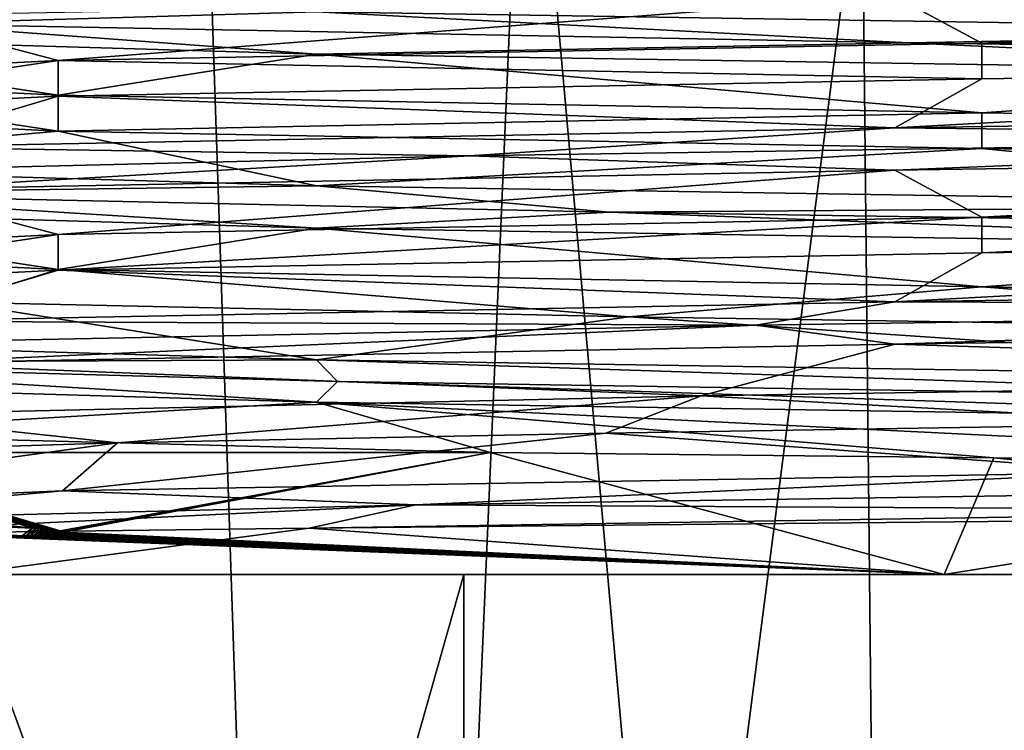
# Model space of a CAD drawing. Header units: millimetres. Extents: x -128 to 128, y 0 to 228.
# Tile 5 of 233: x -108.8 to -103.15, y 25.61 to 29.69. Entities that reach past the tile are written whole.
import ezdxf

# ---------------------------------------------------------------- set-up
doc = ezdxf.new("R2010")
doc.units = ezdxf.units.MM
doc.header["$LTSCALE"] = 65.185185
for name, color, linetype in [('2508', 7, 'CONTINUOUS'), ('2511', 7, 'CONTINUOUS'), ('2512', 7, 'CONTINUOUS'), ('2514', 7, 'CONTINUOUS'), ('2518', 7, 'CONTINUOUS'), ('2519', 7, 'CONTINUOUS'), ('2520', 7, 'CONTINUOUS'), ('2521', 7, 'CONTINUOUS'), ('2522', 7, 'CONTINUOUS'), ('2523', 7, 'CONTINUOUS'), ('2524', 7, 'CONTINUOUS'), ('2525', 7, 'CONTINUOUS'), ('2530', 7, 'CONTINUOUS'), ('2544', 7, 'CONTINUOUS'), ('2545', 7, 'CONTINUOUS'), ('2549', 7, 'CONTINUOUS')]:
    doc.layers.add(name, color=color, linetype=linetype)

msp = doc.modelspace()

# ---------------------------------------------------------------- linework, layer by layer
at = {"layer": '2508', "linetype": 'CONTINUOUS'}
for points in [[(-106.9451, 7.5, -13.1824), (-113.1824, 7.5, -6.9451), (-108.7579, 61.5, -12.0544), (-106.9451, 7.5, -13.1824)], [(-108.7579, 61.5, -12.0544), (-113.1824, 7.5, -6.9451), (-112.0544, 61.5, -8.7579), (-108.7579, 61.5, -12.0544)], [(-111.9536, 61.5, 8.895), (-111.2297, 7.5, 9.793), (-108.5501, 61.5, 12.2027), (-111.9536, 61.5, 8.895)], [(-111.2297, 7.5, 9.793), (-103.7239, 7.5, 14.4272), (-108.5501, 61.5, 12.2027), (-111.2297, 7.5, 9.793)], [(-104.6044, 61.5, -14.1707), (-106.9451, 7.5, -13.1824), (-108.7579, 61.5, -12.0544), (-104.6044, 61.5, -14.1707)], [(-108.5501, 61.5, 12.2027), (-103.7239, 7.5, 14.4272), (-104.2792, 61.5, 14.2723), (-108.5501, 61.5, 12.2027)], [(-98.2735, 7.5, -14.7996), (-106.9451, 7.5, -13.1824), (-100, 61.5, -14.9), (-98.2735, 7.5, -14.7996)], [(-100, 61.5, -14.9), (-106.9451, 7.5, -13.1824), (-104.6044, 61.5, -14.1707), (-100, 61.5, -14.9)], [(-104.2792, 61.5, 14.2723), (-103.7239, 7.5, 14.4272), (-99.5744, 61.5, 14.8939), (-104.2792, 61.5, 14.2723)], [(-103.7239, 7.5, 14.4272), (-94.9128, 7.5, 14.0046), (-99.5744, 61.5, 14.8939), (-103.7239, 7.5, 14.4272)]]:
    msp.add_3dface(points, dxfattribs=at)
at = {"layer": '2511', "linetype": 'CONTINUOUS'}
for points in [[(-104.8853, 27.5262, 9.4071), (-97.8497, 27.635, 10.3796), (-101.9673, 27.3678, 10.4158), (-104.8853, 27.5262, 9.4071)], [(-109.7275, 27.4175, 4.2113), (-104.8853, 27.5262, 9.4071), (-108.2347, 27.2559, 6.6745), (-109.7275, 27.4175, 4.2113)], [(-108.2347, 27.2559, 6.6745), (-104.8853, 27.5262, 9.4071), (-105.4333, 27.3119, 9.1016), (-108.2347, 27.2559, 6.6745)], [(-105.4333, 27.3119, 9.1016), (-104.8853, 27.5262, 9.4071), (-101.9673, 27.3678, 10.4158), (-105.4333, 27.3119, 9.1016)], [(-110.0293, 27.2, 3.4312), (-109.7275, 27.4175, 4.2113), (-108.2347, 27.2559, 6.6745), (-110.0293, 27.2, 3.4312)], [(-106.097, 27.2, -8.671), (-110.2026, 27.3087, -2.8754), (-110.0812, 27.2, -3.2756), (-106.097, 27.2, -8.671)]]:
    msp.add_3dface(points, dxfattribs=at)
at = {"layer": '2512', "linetype": 'CONTINUOUS'}
for points in [[(-110.6, 28.3525), (-109.1799, 28.0642, -5.3), (-108.5755, 28.2525, -6.2307), (-110.6, 28.3525)], [(-109.1799, 28.0642, -5.3), (-105.2999, 27.9809, -9.1799), (-108.5755, 28.2525, -6.2307), (-109.1799, 28.0642, -5.3)], [(-108.5755, 28.2525, -6.2307), (-105.2999, 27.9809, -9.1799), (-103.2754, 28.1525, -10.0813), (-108.5755, 28.2525, -6.2307)], [(-105.2999, 27.9809, -9.1799), (-100, 27.8975, -10.6), (-103.2754, 28.1525, -10.0813), (-105.2999, 27.9809, -9.1799)], [(-103.2754, 28.1525, -10.0813), (-100, 27.8975, -10.6), (-96.7244, 28.0525, -10.0812), (-103.2754, 28.1525, -10.0813)]]:
    msp.add_3dface(points, dxfattribs=at)
at = {"layer": '2514', "linetype": 'CONTINUOUS'}
for points in [[(-106.248, 26.5, 11.2859), (-111.6251, 26.5, 5.5917), (-103.4918, 26.5, 10.747), (-106.248, 26.5, 11.2859)], [(-103.4918, 26.5, 10.747), (-111.6251, 26.5, 5.5917), (-109.1418, 26.5, 6.6421), (-103.4918, 26.5, 10.747)], [(-109.1418, 26.5, -6.6421), (-109.1217, 26.5, -9.1217), (-103.4918, 26.5, -10.747), (-109.1418, 26.5, -6.6421)], [(-109.1217, 26.5, -9.1217), (-102.1636, 26.5, -12.7173), (-103.4918, 26.5, -10.747), (-109.1217, 26.5, -9.1217)], [(-106.248, 26.5, 11.2859), (-94.6932, 26.5, 10.9566), (-96.4718, 26.5, 12.218), (-106.248, 26.5, 11.2859)], [(-94.6932, 26.5, 10.9566), (-106.248, 26.5, 11.2859), (-103.4918, 26.5, 10.747), (-94.6932, 26.5, 10.9566)], [(-98.5676, 26.5, 12.8202), (-106.248, 26.5, 11.2859), (-96.4718, 26.5, 12.218), (-98.5676, 26.5, 12.8202)], [(-96.5082, 26.5, 10.747), (-94.6932, 26.5, 10.9566), (-103.4918, 26.5, 10.747), (-96.5082, 26.5, 10.747)], [(-103.4918, 26.5, -10.747), (-102.1636, 26.5, -12.7173), (-96.5082, 26.5, -10.747), (-103.4918, 26.5, -10.747)]]:
    msp.add_3dface(points, dxfattribs=at)
at = {"layer": '2518', "linetype": 'CONTINUOUS'}
for points in [[(-108.7257, 26.7666, -6.7525), (-110.0812, 27.2, -3.2756), (-110.669, 26.9828, -1.7843), (-108.7257, 26.7666, -6.7525)], [(-106.097, 27.2, -8.671), (-110.0812, 27.2, -3.2756), (-108.5649, 26.7509, -6.9803), (-106.097, 27.2, -8.671)], [(-110.0812, 27.2, -3.2756), (-108.7257, 26.7666, -6.7525), (-108.704, 26.7651, -6.783), (-110.0812, 27.2, -3.2756)], [(-108.5649, 26.7509, -6.9803), (-110.0812, 27.2, -3.2756), (-108.5696, 26.7518, -6.9732), (-108.5649, 26.7509, -6.9803)], [(-108.5696, 26.7518, -6.9732), (-110.0812, 27.2, -3.2756), (-108.575, 26.7526, -6.9652), (-108.5696, 26.7518, -6.9732)], [(-108.575, 26.7526, -6.9652), (-110.0812, 27.2, -3.2756), (-108.5811, 26.7535, -6.9562), (-108.575, 26.7526, -6.9652)], [(-108.5811, 26.7535, -6.9562), (-110.0812, 27.2, -3.2756), (-108.588, 26.7545, -6.9463), (-108.5811, 26.7535, -6.9562)], [(-108.588, 26.7545, -6.9463), (-110.0812, 27.2, -3.2756), (-108.5957, 26.7554, -6.9351), (-108.588, 26.7545, -6.9463)], [(-108.5957, 26.7554, -6.9351), (-110.0812, 27.2, -3.2756), (-108.6045, 26.7564, -6.9227), (-108.5957, 26.7554, -6.9351)], [(-108.6045, 26.7564, -6.9227), (-110.0812, 27.2, -3.2756), (-108.6143, 26.7575, -6.9087), (-108.6045, 26.7564, -6.9227)], [(-108.6143, 26.7575, -6.9087), (-110.0812, 27.2, -3.2756), (-108.6253, 26.7586, -6.8932), (-108.6143, 26.7575, -6.9087)], [(-108.6253, 26.7586, -6.8932), (-110.0812, 27.2, -3.2756), (-108.6377, 26.7598, -6.8758), (-108.6253, 26.7586, -6.8932)], [(-108.6377, 26.7598, -6.8758), (-110.0812, 27.2, -3.2756), (-108.6516, 26.761, -6.8563), (-108.6377, 26.7598, -6.8758)], [(-108.6516, 26.761, -6.8563), (-110.0812, 27.2, -3.2756), (-108.6671, 26.7623, -6.8346), (-108.6516, 26.761, -6.8563)], [(-108.6671, 26.7623, -6.8346), (-110.0812, 27.2, -3.2756), (-108.6845, 26.7637, -6.8102), (-108.6671, 26.7623, -6.8346)], [(-108.6845, 26.7637, -6.8102), (-110.0812, 27.2, -3.2756), (-108.704, 26.7651, -6.783), (-108.6845, 26.7637, -6.8102)], [(-108.5608, 26.7501, -6.9867), (-106.097, 27.2, -8.671), (-108.5649, 26.7509, -6.9803), (-108.5608, 26.7501, -6.9867)], [(-108.5571, 26.7492, -6.9925), (-106.097, 27.2, -8.671), (-108.5608, 26.7501, -6.9867), (-108.5571, 26.7492, -6.9925)], [(-108.554, 26.7484, -6.9976), (-106.097, 27.2, -8.671), (-108.5571, 26.7492, -6.9925), (-108.554, 26.7484, -6.9976)], [(-108.5514, 26.7476, -7.0021), (-106.097, 27.2, -8.671), (-108.554, 26.7484, -6.9976), (-108.5514, 26.7476, -7.0021)], [(-108.5492, 26.7466, -7.0063), (-106.097, 27.2, -8.671), (-108.5514, 26.7476, -7.0021), (-108.5492, 26.7466, -7.0063)], [(-108.5468, 26.7439, -7.0135), (-106.097, 27.2, -8.671), (-108.5492, 26.7466, -7.0063), (-108.5468, 26.7439, -7.0135)], [(-103.4918, 26.5, -10.747), (-106.097, 27.2, -8.671), (-108.5468, 26.7439, -7.0135), (-103.4918, 26.5, -10.747)], [(-106.097, 27.2, -8.671), (-103.4918, 26.5, -10.747), (-103.2053, 27.1702, -10.135), (-106.097, 27.2, -8.671)], [(-103.4918, 26.5, -10.747), (-96.5082, 26.5, -10.747), (-103.2053, 27.1702, -10.135), (-103.4918, 26.5, -10.747)], [(-103.2053, 27.1702, -10.135), (-96.5082, 26.5, -10.747), (-100, 27.1404, -10.6596), (-103.2053, 27.1702, -10.135)], [(-108.7102, 26.7262, -6.8382), (-103.4918, 26.5, -10.747), (-108.6911, 26.7272, -6.8609), (-108.7102, 26.7262, -6.8382)], [(-108.6911, 26.7272, -6.8609), (-103.4918, 26.5, -10.747), (-108.6739, 26.7282, -6.881), (-108.6911, 26.7272, -6.8609)], [(-108.6739, 26.7282, -6.881), (-103.4918, 26.5, -10.747), (-108.6585, 26.7291, -6.8989), (-108.6739, 26.7282, -6.881)], [(-108.6585, 26.7291, -6.8989), (-103.4918, 26.5, -10.747), (-108.6447, 26.73, -6.9148), (-108.6585, 26.7291, -6.8989)], [(-108.6447, 26.73, -6.9148), (-103.4918, 26.5, -10.747), (-108.6322, 26.7309, -6.929), (-108.6447, 26.73, -6.9148)], [(-108.6322, 26.7309, -6.929), (-103.4918, 26.5, -10.747), (-108.6211, 26.7317, -6.9415), (-108.6322, 26.7309, -6.929)], [(-108.6211, 26.7317, -6.9415), (-103.4918, 26.5, -10.747), (-108.611, 26.7325, -6.9526), (-108.6211, 26.7317, -6.9415)], [(-108.611, 26.7325, -6.9526), (-103.4918, 26.5, -10.747), (-108.602, 26.7333, -6.9625), (-108.611, 26.7325, -6.9526)], [(-108.602, 26.7333, -6.9625), (-103.4918, 26.5, -10.747), (-108.594, 26.7341, -6.9712), (-108.602, 26.7333, -6.9625)], [(-108.594, 26.7341, -6.9712), (-103.4918, 26.5, -10.747), (-108.5867, 26.7349, -6.9789), (-108.594, 26.7341, -6.9712)], [(-108.5867, 26.7349, -6.9789), (-103.4918, 26.5, -10.747), (-108.5802, 26.7356, -6.9858), (-108.5867, 26.7349, -6.9789)], [(-108.5802, 26.7356, -6.9858), (-103.4918, 26.5, -10.747), (-108.5743, 26.7364, -6.9918), (-108.5802, 26.7356, -6.9858)], [(-108.5743, 26.7364, -6.9918), (-103.4918, 26.5, -10.747), (-108.569, 26.7371, -6.9971), (-108.5743, 26.7364, -6.9918)], [(-108.569, 26.7371, -6.9971), (-103.4918, 26.5, -10.747), (-108.5642, 26.7379, -7.0017), (-108.569, 26.7371, -6.9971)], [(-108.5642, 26.7379, -7.0017), (-103.4918, 26.5, -10.747), (-108.5599, 26.7387, -7.0057), (-108.5642, 26.7379, -7.0017)], [(-108.5599, 26.7387, -7.0057), (-103.4918, 26.5, -10.747), (-108.556, 26.7396, -7.0091), (-108.5599, 26.7387, -7.0057)], [(-108.556, 26.7396, -7.0091), (-103.4918, 26.5, -10.747), (-108.5525, 26.7405, -7.0119), (-108.556, 26.7396, -7.0091)], [(-108.5525, 26.7405, -7.0119), (-103.4918, 26.5, -10.747), (-108.5468, 26.7439, -7.0135), (-108.5525, 26.7405, -7.0119)], [(-109.1418, 26.5, -6.6421), (-103.4918, 26.5, -10.747), (-108.9658, 26.7171, -6.515), (-109.1418, 26.5, -6.6421)], [(-108.9658, 26.7171, -6.515), (-103.4918, 26.5, -10.747), (-108.9207, 26.7184, -6.5745), (-108.9658, 26.7171, -6.515)], [(-108.9207, 26.7184, -6.5745), (-103.4918, 26.5, -10.747), (-108.8802, 26.7196, -6.6271), (-108.9207, 26.7184, -6.5745)], [(-108.8802, 26.7196, -6.6271), (-103.4918, 26.5, -10.747), (-108.8438, 26.7208, -6.6736), (-108.8802, 26.7196, -6.6271)], [(-108.8438, 26.7208, -6.6736), (-103.4918, 26.5, -10.747), (-108.811, 26.7219, -6.7149), (-108.8438, 26.7208, -6.6736)], [(-108.811, 26.7219, -6.7149), (-103.4918, 26.5, -10.747), (-108.7816, 26.7231, -6.7514), (-108.811, 26.7219, -6.7149)], [(-108.7816, 26.7231, -6.7514), (-103.4918, 26.5, -10.747), (-108.7552, 26.7241, -6.7838), (-108.7816, 26.7231, -6.7514)], [(-108.7552, 26.7241, -6.7838), (-103.4918, 26.5, -10.747), (-108.7315, 26.7252, -6.8126), (-108.7552, 26.7241, -6.7838)], [(-108.7315, 26.7252, -6.8126), (-103.4918, 26.5, -10.747), (-108.7102, 26.7262, -6.8382), (-108.7315, 26.7252, -6.8126)]]:
    msp.add_3dface(points, dxfattribs=at)
at = {"layer": '2519', "linetype": 'CONTINUOUS'}
for points in [[(-101.4863, 26.8218, 10.8771), (-103.4918, 26.5, 10.747), (-107.1351, 26.7666, 8.4158), (-101.4863, 26.8218, 10.8771)], [(-96.5082, 26.5, 10.747), (-103.4918, 26.5, 10.747), (-101.4863, 26.8218, 10.8771), (-96.5082, 26.5, 10.747)], [(-107.1351, 26.7666, 8.4158), (-109.1418, 26.5, 6.6421), (-110.045, 26.7307, 4.6506), (-107.1351, 26.7666, 8.4158)], [(-103.4918, 26.5, 10.747), (-109.1418, 26.5, 6.6421), (-107.1351, 26.7666, 8.4158), (-103.4918, 26.5, 10.747)]]:
    msp.add_3dface(points, dxfattribs=at)
at = {"layer": '2520', "linetype": 'CONTINUOUS'}
for points in [[(-102.3569, 27.0872, 10.7787), (-106.5228, 26.9, 8.9813), (-108.5504, 26.9803, 6.9732), (-102.3569, 27.0872, 10.7787)], [(-99.9983, 27, 11.1), (-106.5228, 26.9, 8.9813), (-102.3569, 27.0872, 10.7787), (-99.9983, 27, 11.1)], [(-108.5504, 26.9803, 6.9732), (-110.556, 26.8, 3.4323), (-111.0325, 26.8735, 0.1409), (-108.5504, 26.9803, 6.9732)], [(-106.5228, 26.9, 8.9813), (-110.556, 26.8, 3.4323), (-108.5504, 26.9803, 6.9732), (-106.5228, 26.9, 8.9813)], [(-106.5228, 26.9, 8.9813), (-99.9983, 27, 11.1), (-100.6883, 26.8686, 11.0119), (-106.5228, 26.9, 8.9813)], [(-110.045, 26.7307, 4.6506), (-110.556, 26.8, 3.4323), (-106.5228, 26.9, 8.9813), (-110.045, 26.7307, 4.6506)], [(-107.1351, 26.7666, 8.4158), (-110.045, 26.7307, 4.6506), (-106.5228, 26.9, 8.9813), (-107.1351, 26.7666, 8.4158)], [(-107.1351, 26.7666, 8.4158), (-106.5228, 26.9, 8.9813), (-100.6883, 26.8686, 11.0119), (-107.1351, 26.7666, 8.4158)], [(-108.7816, 26.7231, -6.7514), (-108.7257, 26.7666, -6.7525), (-111.0325, 26.8735, 0.1409), (-108.7816, 26.7231, -6.7514)], [(-108.811, 26.7219, -6.7149), (-108.7816, 26.7231, -6.7514), (-111.0325, 26.8735, 0.1409), (-108.811, 26.7219, -6.7149)], [(-108.7257, 26.7666, -6.7525), (-108.7816, 26.7231, -6.7514), (-108.7552, 26.7241, -6.7838), (-108.7257, 26.7666, -6.7525)], [(-108.7257, 26.7666, -6.7525), (-108.7552, 26.7241, -6.7838), (-108.704, 26.7651, -6.783), (-108.7257, 26.7666, -6.7525)], [(-108.7552, 26.7241, -6.7838), (-108.7315, 26.7252, -6.8126), (-108.704, 26.7651, -6.783), (-108.7552, 26.7241, -6.7838)], [(-108.7315, 26.7252, -6.8126), (-108.6845, 26.7637, -6.8102), (-108.704, 26.7651, -6.783), (-108.7315, 26.7252, -6.8126)], [(-108.7315, 26.7252, -6.8126), (-108.7102, 26.7262, -6.8382), (-108.6845, 26.7637, -6.8102), (-108.7315, 26.7252, -6.8126)], [(-108.7102, 26.7262, -6.8382), (-108.6671, 26.7623, -6.8346), (-108.6845, 26.7637, -6.8102), (-108.7102, 26.7262, -6.8382)], [(-108.7102, 26.7262, -6.8382), (-108.6911, 26.7272, -6.8609), (-108.6671, 26.7623, -6.8346), (-108.7102, 26.7262, -6.8382)], [(-108.6911, 26.7272, -6.8609), (-108.6516, 26.761, -6.8563), (-108.6671, 26.7623, -6.8346), (-108.6911, 26.7272, -6.8609)], [(-108.6911, 26.7272, -6.8609), (-108.6739, 26.7282, -6.881), (-108.6516, 26.761, -6.8563), (-108.6911, 26.7272, -6.8609)], [(-108.6739, 26.7282, -6.881), (-108.6377, 26.7598, -6.8758), (-108.6516, 26.761, -6.8563), (-108.6739, 26.7282, -6.881)], [(-108.6739, 26.7282, -6.881), (-108.6585, 26.7291, -6.8989), (-108.6377, 26.7598, -6.8758), (-108.6739, 26.7282, -6.881)], [(-108.6585, 26.7291, -6.8989), (-108.6253, 26.7586, -6.8932), (-108.6377, 26.7598, -6.8758), (-108.6585, 26.7291, -6.8989)], [(-108.6585, 26.7291, -6.8989), (-108.6447, 26.73, -6.9148), (-108.6253, 26.7586, -6.8932), (-108.6585, 26.7291, -6.8989)], [(-108.6447, 26.73, -6.9148), (-108.6143, 26.7575, -6.9087), (-108.6253, 26.7586, -6.8932), (-108.6447, 26.73, -6.9148)], [(-108.6447, 26.73, -6.9148), (-108.6322, 26.7309, -6.929), (-108.6143, 26.7575, -6.9087), (-108.6447, 26.73, -6.9148)], [(-108.6322, 26.7309, -6.929), (-108.6045, 26.7564, -6.9227), (-108.6143, 26.7575, -6.9087), (-108.6322, 26.7309, -6.929)], [(-108.6322, 26.7309, -6.929), (-108.6211, 26.7317, -6.9415), (-108.6045, 26.7564, -6.9227), (-108.6322, 26.7309, -6.929)], [(-108.6211, 26.7317, -6.9415), (-108.5957, 26.7554, -6.9351), (-108.6045, 26.7564, -6.9227), (-108.6211, 26.7317, -6.9415)], [(-108.6211, 26.7317, -6.9415), (-108.611, 26.7325, -6.9526), (-108.5957, 26.7554, -6.9351), (-108.6211, 26.7317, -6.9415)], [(-108.611, 26.7325, -6.9526), (-108.588, 26.7545, -6.9463), (-108.5957, 26.7554, -6.9351), (-108.611, 26.7325, -6.9526)], [(-108.611, 26.7325, -6.9526), (-108.602, 26.7333, -6.9625), (-108.588, 26.7545, -6.9463), (-108.611, 26.7325, -6.9526)], [(-108.602, 26.7333, -6.9625), (-108.5811, 26.7535, -6.9562), (-108.588, 26.7545, -6.9463), (-108.602, 26.7333, -6.9625)], [(-108.602, 26.7333, -6.9625), (-108.594, 26.7341, -6.9712), (-108.5811, 26.7535, -6.9562), (-108.602, 26.7333, -6.9625)], [(-108.594, 26.7341, -6.9712), (-108.575, 26.7526, -6.9652), (-108.5811, 26.7535, -6.9562), (-108.594, 26.7341, -6.9712)], [(-108.594, 26.7341, -6.9712), (-108.5867, 26.7349, -6.9789), (-108.575, 26.7526, -6.9652), (-108.594, 26.7341, -6.9712)], [(-108.5867, 26.7349, -6.9789), (-108.5696, 26.7518, -6.9732), (-108.575, 26.7526, -6.9652), (-108.5867, 26.7349, -6.9789)], [(-108.5867, 26.7349, -6.9789), (-108.5802, 26.7356, -6.9858), (-108.5696, 26.7518, -6.9732), (-108.5867, 26.7349, -6.9789)], [(-108.5802, 26.7356, -6.9858), (-108.5649, 26.7509, -6.9803), (-108.5696, 26.7518, -6.9732), (-108.5802, 26.7356, -6.9858)], [(-108.5802, 26.7356, -6.9858), (-108.5743, 26.7364, -6.9918), (-108.5649, 26.7509, -6.9803), (-108.5802, 26.7356, -6.9858)], [(-108.5743, 26.7364, -6.9918), (-108.5608, 26.7501, -6.9867), (-108.5649, 26.7509, -6.9803), (-108.5743, 26.7364, -6.9918)], [(-108.5743, 26.7364, -6.9918), (-108.569, 26.7371, -6.9971), (-108.5608, 26.7501, -6.9867), (-108.5743, 26.7364, -6.9918)], [(-108.569, 26.7371, -6.9971), (-108.5571, 26.7492, -6.9925), (-108.5608, 26.7501, -6.9867), (-108.569, 26.7371, -6.9971)], [(-108.569, 26.7371, -6.9971), (-108.5642, 26.7379, -7.0017), (-108.5571, 26.7492, -6.9925), (-108.569, 26.7371, -6.9971)], [(-108.5642, 26.7379, -7.0017), (-108.554, 26.7484, -6.9976), (-108.5571, 26.7492, -6.9925), (-108.5642, 26.7379, -7.0017)], [(-108.5642, 26.7379, -7.0017), (-108.5599, 26.7387, -7.0057), (-108.554, 26.7484, -6.9976), (-108.5642, 26.7379, -7.0017)], [(-108.5599, 26.7387, -7.0057), (-108.5514, 26.7476, -7.0021), (-108.554, 26.7484, -6.9976), (-108.5599, 26.7387, -7.0057)], [(-108.5599, 26.7387, -7.0057), (-108.556, 26.7396, -7.0091), (-108.5514, 26.7476, -7.0021), (-108.5599, 26.7387, -7.0057)], [(-108.556, 26.7396, -7.0091), (-108.5492, 26.7466, -7.0063), (-108.5514, 26.7476, -7.0021), (-108.556, 26.7396, -7.0091)], [(-108.556, 26.7396, -7.0091), (-108.5525, 26.7405, -7.0119), (-108.5492, 26.7466, -7.0063), (-108.556, 26.7396, -7.0091)], [(-108.5525, 26.7405, -7.0119), (-108.5468, 26.7439, -7.0135), (-108.5492, 26.7466, -7.0063), (-108.5525, 26.7405, -7.0119)]]:
    msp.add_3dface(points, dxfattribs=at)
at = {"layer": '2521', "linetype": 'CONTINUOUS'}
msp.add_3dface([(-101.4863, 26.8218, 10.8771), (-107.1351, 26.7666, 8.4158), (-100.6883, 26.8686, 11.0119), (-101.4863, 26.8218, 10.8771)], dxfattribs=at)
at = {"layer": '2522', "linetype": 'CONTINUOUS'}
for points in [[(-105.4333, 27.3119, 9.1016), (-101.9673, 27.3678, 10.4158), (-102.3569, 27.0872, 10.7787), (-105.4333, 27.3119, 9.1016)], [(-108.2347, 27.2559, 6.6745), (-105.4333, 27.3119, 9.1016), (-108.5504, 26.9803, 6.9732), (-108.2347, 27.2559, 6.6745)], [(-105.4333, 27.3119, 9.1016), (-102.3569, 27.0872, 10.7787), (-108.5504, 26.9803, 6.9732), (-105.4333, 27.3119, 9.1016)], [(-110.0293, 27.2, 3.4312), (-108.2347, 27.2559, 6.6745), (-111.0325, 26.8735, 0.1409), (-110.0293, 27.2, 3.4312)], [(-108.2347, 27.2559, 6.6745), (-108.5504, 26.9803, 6.9732), (-111.0325, 26.8735, 0.1409), (-108.2347, 27.2559, 6.6745)], [(-108.7257, 26.7666, -6.7525), (-110.669, 26.9828, -1.7843), (-111.0325, 26.8735, 0.1409), (-108.7257, 26.7666, -6.7525)]]:
    msp.add_3dface(points, dxfattribs=at)
at = {"layer": '2523', "linetype": 'CONTINUOUS'}
for points in [[(-110.8657, 29.8437, -1.9159), (-109.452, 29.6622, -5.8198), (-107.0921, 29.7326, -8.4521), (-110.8657, 29.8437, -1.9159)], [(-109.452, 29.6622, -5.8198), (-103.6979, 29.5541, -10.4659), (-107.0921, 29.7326, -8.4521), (-109.452, 29.6622, -5.8198)], [(-107.0921, 29.7326, -8.4521), (-103.6979, 29.5541, -10.4659), (-100, 29.6214, -11.0334), (-107.0921, 29.7326, -8.4521)], [(-107.0921, 29.4897, -8.4521), (-109.452, 29.6622, -5.8198), (-110.8657, 29.6008, -1.9159), (-107.0921, 29.4897, -8.4521)], [(-103.6979, 29.5541, -10.4659), (-109.452, 29.6622, -5.8198), (-107.0921, 29.4897, -8.4521), (-103.6979, 29.5541, -10.4659)], [(-103.6979, 29.5541, -10.4659), (-96.3021, 29.4459, -10.4659), (-100, 29.6214, -11.0334), (-103.6979, 29.5541, -10.4659)], [(-100, 29.3786, -11.0334), (-103.6979, 29.5541, -10.4659), (-107.0921, 29.4897, -8.4521), (-100, 29.3786, -11.0334)], [(-96.3021, 29.4459, -10.4659), (-103.6979, 29.5541, -10.4659), (-100, 29.3786, -11.0334), (-96.3021, 29.4459, -10.4659)], [(-96.2264, 29.177, 10.368), (-99.0587, 29.0135, 11.06), (-103.7736, 29.0659, 10.368), (-96.2264, 29.177, 10.368)], [(-103.7736, 29.0659, 10.368), (-106.2157, 28.9054, 9.1965), (-109.5552, 28.9548, 5.5167), (-103.7736, 29.0659, 10.368)], [(-99.0587, 29.0135, 11.06), (-106.2157, 28.9054, 9.1965), (-103.7736, 29.0659, 10.368), (-99.0587, 29.0135, 11.06)], [(-106.2157, 28.9054, 9.1965), (-99.0587, 29.0135, 11.06), (-103.7736, 28.823, 10.368), (-106.2157, 28.9054, 9.1965)], [(-103.7736, 28.823, 10.368), (-99.0587, 29.0135, 11.06), (-96.2264, 28.9341, 10.368), (-103.7736, 28.823, 10.368)], [(-106.2157, 28.9054, 9.1965), (-110.6135, 28.7973, 3.2503), (-109.5552, 28.9548, 5.5167), (-106.2157, 28.9054, 9.1965)], [(-110.6135, 28.7973, 3.2503), (-106.2157, 28.9054, 9.1965), (-109.5552, 28.7119, 5.5167), (-110.6135, 28.7973, 3.2503)], [(-109.5552, 28.7119, 5.5167), (-106.2157, 28.9054, 9.1965), (-103.7736, 28.823, 10.368), (-109.5552, 28.7119, 5.5167)], [(-110.8657, 28.8437, -1.9159), (-110.2996, 28.6892, -4.1387), (-107.0921, 28.7326, -8.4521), (-110.8657, 28.8437, -1.9159)], [(-110.2996, 28.6892, -4.1387), (-105.4134, 28.5811, -9.6905), (-107.0921, 28.7326, -8.4521), (-110.2996, 28.6892, -4.1387)], [(-107.0921, 28.7326, -8.4521), (-105.4134, 28.5811, -9.6905), (-100, 28.6214, -11.0334), (-107.0921, 28.7326, -8.4521)], [(-107.0921, 28.4897, -8.4521), (-110.2996, 28.6892, -4.1387), (-110.8657, 28.6008, -1.9159), (-107.0921, 28.4897, -8.4521)], [(-105.4134, 28.5811, -9.6905), (-110.2996, 28.6892, -4.1387), (-107.0921, 28.4897, -8.4521), (-105.4134, 28.5811, -9.6905)], [(-105.4134, 28.5811, -9.6905), (-98.1241, 28.473, -10.9403), (-100, 28.6214, -11.0334), (-105.4134, 28.5811, -9.6905)], [(-100, 28.3786, -11.0334), (-105.4134, 28.5811, -9.6905), (-107.0921, 28.4897, -8.4521), (-100, 28.3786, -11.0334)], [(-98.1241, 28.473, -10.9403), (-105.4134, 28.5811, -9.6905), (-100, 28.3786, -11.0334), (-98.1241, 28.473, -10.9403)], [(-96.2264, 28.177, 10.368), (-97.203, 28.0405, 10.7418), (-103.7736, 28.0659, 10.368), (-96.2264, 28.177, 10.368)], [(-103.7736, 28.0659, 10.368), (-104.5721, 27.9324, 10.1146), (-109.5552, 27.9548, 5.5167), (-103.7736, 28.0659, 10.368)], [(-97.203, 28.0405, 10.7418), (-104.5721, 27.9324, 10.1146), (-103.7736, 28.0659, 10.368), (-97.203, 28.0405, 10.7418)], [(-104.5721, 27.9324, 10.1146), (-97.203, 28.0405, 10.7418), (-103.7736, 27.823, 10.368), (-104.5721, 27.9324, 10.1146)], [(-103.7736, 27.823, 10.368), (-97.203, 28.0405, 10.7418), (-96.2264, 27.9341, 10.368), (-103.7736, 27.823, 10.368)], [(-104.5721, 27.9324, 10.1146), (-109.9115, 27.8243, 4.9973), (-109.5552, 27.9548, 5.5167), (-104.5721, 27.9324, 10.1146)], [(-109.9115, 27.8243, 4.9973), (-104.5721, 27.9324, 10.1146), (-109.5552, 27.7119, 5.5167), (-109.9115, 27.8243, 4.9973)], [(-109.5552, 27.7119, 5.5167), (-104.5721, 27.9324, 10.1146), (-103.7736, 27.823, 10.368), (-109.5552, 27.7119, 5.5167)], [(-110.8657, 27.8437, -1.9159), (-110.8509, 27.7162, -2.3385), (-107.0921, 27.7326, -8.4521), (-110.8657, 27.8437, -1.9159)], [(-107.0921, 27.4897, -8.4521), (-110.8509, 27.7162, -2.3385), (-110.8657, 27.6008, -1.9159), (-107.0921, 27.4897, -8.4521)], [(-110.8509, 27.7162, -2.3385), (-106.9732, 27.6081, -8.6362), (-107.0921, 27.7326, -8.4521), (-110.8509, 27.7162, -2.3385)], [(-106.9732, 27.6081, -8.6362), (-110.8509, 27.7162, -2.3385), (-107.0921, 27.4897, -8.4521), (-106.9732, 27.6081, -8.6362)], [(-100, 27.5, -11.1), (-100, 27.6214, -11.0334), (-107.0921, 27.7326, -8.4521), (-100, 27.5, -11.1)], [(-106.9732, 27.6081, -8.6362), (-100, 27.5, -11.1), (-107.0921, 27.7326, -8.4521), (-106.9732, 27.6081, -8.6362)], [(-100, 27.3786, -11.0334), (-106.9732, 27.6081, -8.6362), (-107.0921, 27.4897, -8.4521), (-100, 27.3786, -11.0334)], [(-100, 27.3786, -11.0334), (-100, 27.5, -11.1), (-106.9732, 27.6081, -8.6362), (-100, 27.3786, -11.0334)]]:
    msp.add_3dface(points, dxfattribs=at)
at = {"layer": '2524', "linetype": 'CONTINUOUS'}
for points in [[(-103.7736, 29.823, 10.368), (-96.2264, 29.9341, 10.368), (-103.2754, 29.5525, 10.0812), (-103.7736, 29.823, 10.368)], [(-103.2754, 29.5525, 10.0812), (-96.2264, 29.9341, 10.368), (-96.7244, 29.6525, 10.0812), (-103.2754, 29.5525, 10.0812)], [(-109.5552, 29.7119, 5.5167), (-103.7736, 29.823, 10.368), (-108.5755, 29.4525, 6.2306), (-109.5552, 29.7119, 5.5167)], [(-108.5755, 29.4525, 6.2306), (-103.7736, 29.823, 10.368), (-103.2754, 29.5525, 10.0812), (-108.5755, 29.4525, 6.2306)], [(-110.6, 29.3525), (-109.5552, 29.7119, 5.5167), (-108.5755, 29.4525, 6.2306), (-110.6, 29.3525)], [(-107.0921, 29.4897, -8.4521), (-110.8657, 29.6008, -1.9159), (-108.5755, 29.2525, -6.2306), (-107.0921, 29.4897, -8.4521)], [(-108.5755, 29.2525, -6.2306), (-110.8657, 29.6008, -1.9159), (-110.6, 29.3525), (-108.5755, 29.2525, -6.2306)], [(-103.2755, 29.1525, -10.0812), (-107.0921, 29.4897, -8.4521), (-108.5755, 29.2525, -6.2306), (-103.2755, 29.1525, -10.0812)], [(-100, 29.3786, -11.0334), (-107.0921, 29.4897, -8.4521), (-103.2755, 29.1525, -10.0812), (-100, 29.3786, -11.0334)], [(-96.7245, 29.0525, -10.0812), (-100, 29.3786, -11.0334), (-103.2755, 29.1525, -10.0812), (-96.7245, 29.0525, -10.0812)], [(-103.7736, 28.823, 10.368), (-96.2264, 28.9341, 10.368), (-103.2756, 28.5525, 10.0812), (-103.7736, 28.823, 10.368)], [(-103.2756, 28.5525, 10.0812), (-96.2264, 28.9341, 10.368), (-96.7245, 28.6525, 10.0812), (-103.2756, 28.5525, 10.0812)], [(-109.5552, 28.7119, 5.5167), (-103.7736, 28.823, 10.368), (-108.5755, 28.4525, 6.2306), (-109.5552, 28.7119, 5.5167)], [(-108.5755, 28.4525, 6.2306), (-103.7736, 28.823, 10.368), (-103.2756, 28.5525, 10.0812), (-108.5755, 28.4525, 6.2306)], [(-110.6, 28.3525), (-109.5552, 28.7119, 5.5167), (-108.5755, 28.4525, 6.2306), (-110.6, 28.3525)], [(-110.6, 28.3525), (-108.5755, 28.2525, -6.2307), (-110.8657, 28.6008, -1.9159), (-110.6, 28.3525)], [(-108.5755, 28.2525, -6.2307), (-107.0921, 28.4897, -8.4521), (-110.8657, 28.6008, -1.9159), (-108.5755, 28.2525, -6.2307)], [(-108.5755, 28.2525, -6.2307), (-103.2754, 28.1525, -10.0813), (-107.0921, 28.4897, -8.4521), (-108.5755, 28.2525, -6.2307)], [(-103.2754, 28.1525, -10.0813), (-100, 28.3786, -11.0334), (-107.0921, 28.4897, -8.4521), (-103.2754, 28.1525, -10.0813)], [(-103.2754, 28.1525, -10.0813), (-96.7244, 28.0525, -10.0812), (-100, 28.3786, -11.0334), (-103.2754, 28.1525, -10.0813)], [(-97.8497, 27.635, 10.3796), (-103.7736, 27.823, 10.368), (-96.2264, 27.9341, 10.368), (-97.8497, 27.635, 10.3796)], [(-104.8853, 27.5262, 9.4071), (-109.5552, 27.7119, 5.5167), (-103.7736, 27.823, 10.368), (-104.8853, 27.5262, 9.4071)], [(-97.8497, 27.635, 10.3796), (-104.8853, 27.5262, 9.4071), (-103.7736, 27.823, 10.368), (-97.8497, 27.635, 10.3796)], [(-104.8853, 27.5262, 9.4071), (-109.7275, 27.4175, 4.2113), (-109.5552, 27.7119, 5.5167), (-104.8853, 27.5262, 9.4071)], [(-110.2026, 27.3087, -2.8754), (-107.0921, 27.4897, -8.4521), (-110.8657, 27.6008, -1.9159), (-110.2026, 27.3087, -2.8754)], [(-110.2026, 27.3087, -2.8754), (-106.097, 27.2, -8.671), (-107.0921, 27.4897, -8.4521), (-110.2026, 27.3087, -2.8754)], [(-106.097, 27.2, -8.671), (-103.2053, 27.1702, -10.135), (-107.0921, 27.4897, -8.4521), (-106.097, 27.2, -8.671)], [(-103.2053, 27.1702, -10.135), (-100, 27.1404, -10.6596), (-107.0921, 27.4897, -8.4521), (-103.2053, 27.1702, -10.135)], [(-100, 27.1404, -10.6596), (-100, 27.3786, -11.0334), (-107.0921, 27.4897, -8.4521), (-100, 27.1404, -10.6596)]]:
    msp.add_3dface(points, dxfattribs=at)
at = {"layer": '2525', "linetype": 'CONTINUOUS'}
for points in [[(-107.0921, 29.7326, -8.4521), (-100, 29.6214, -11.0334), (-103.2755, 29.9475, -10.0812), (-107.0921, 29.7326, -8.4521)], [(-103.2755, 29.9475, -10.0812), (-100, 29.6214, -11.0334), (-96.7245, 29.8475, -10.0812), (-103.2755, 29.9475, -10.0812)], [(-96.2264, 29.177, 10.368), (-103.7736, 29.0659, 10.368), (-96.7245, 29.4475, 10.0812), (-96.2264, 29.177, 10.368)], [(-96.7245, 29.4475, 10.0812), (-103.7736, 29.0659, 10.368), (-103.2756, 29.3475, 10.0812), (-96.7245, 29.4475, 10.0812)], [(-103.2756, 29.3475, 10.0812), (-103.7736, 29.0659, 10.368), (-108.5755, 29.2475, 6.2306), (-103.2756, 29.3475, 10.0812)], [(-108.5755, 29.2475, 6.2306), (-109.5552, 28.9548, 5.5167), (-110.6, 29.1475), (-108.5755, 29.2475, 6.2306)], [(-103.7736, 29.0659, 10.368), (-109.5552, 28.9548, 5.5167), (-108.5755, 29.2475, 6.2306), (-103.7736, 29.0659, 10.368)], [(-110.6, 29.1475), (-110.8657, 28.8437, -1.9159), (-108.5755, 29.0475, -6.2307), (-110.6, 29.1475)], [(-110.8657, 28.8437, -1.9159), (-107.0921, 28.7326, -8.4521), (-108.5755, 29.0475, -6.2307), (-110.8657, 28.8437, -1.9159)], [(-108.5755, 29.0475, -6.2307), (-107.0921, 28.7326, -8.4521), (-103.2754, 28.9475, -10.0813), (-108.5755, 29.0475, -6.2307)], [(-107.0921, 28.7326, -8.4521), (-100, 28.6214, -11.0334), (-103.2754, 28.9475, -10.0813), (-107.0921, 28.7326, -8.4521)], [(-103.2754, 28.9475, -10.0813), (-100, 28.6214, -11.0334), (-96.7244, 28.8475, -10.0812), (-103.2754, 28.9475, -10.0813)], [(-96.2264, 28.177, 10.368), (-103.7736, 28.0659, 10.368), (-96.7246, 28.4475, 10.0813), (-96.2264, 28.177, 10.368)], [(-96.7246, 28.4475, 10.0813), (-103.7736, 28.0659, 10.368), (-103.2755, 28.3475, 10.0812), (-96.7246, 28.4475, 10.0813)], [(-103.2755, 28.3475, 10.0812), (-103.7736, 28.0659, 10.368), (-108.5755, 28.2475, 6.2307), (-103.2755, 28.3475, 10.0812)], [(-109.5552, 27.9548, 5.5167), (-110.6, 28.1475), (-108.5755, 28.2475, 6.2307), (-109.5552, 27.9548, 5.5167)], [(-103.7736, 28.0659, 10.368), (-109.5552, 27.9548, 5.5167), (-108.5755, 28.2475, 6.2307), (-103.7736, 28.0659, 10.368)], [(-109.1799, 28.0642, -5.3), (-110.8657, 27.8437, -1.9159), (-107.0921, 27.7326, -8.4521), (-109.1799, 28.0642, -5.3)], [(-105.2999, 27.9809, -9.1799), (-109.1799, 28.0642, -5.3), (-107.0921, 27.7326, -8.4521), (-105.2999, 27.9809, -9.1799)], [(-100, 27.6214, -11.0334), (-105.2999, 27.9809, -9.1799), (-107.0921, 27.7326, -8.4521), (-100, 27.6214, -11.0334)], [(-100, 27.8975, -10.6), (-105.2999, 27.9809, -9.1799), (-100, 27.6214, -11.0334), (-100, 27.8975, -10.6)]]:
    msp.add_3dface(points, dxfattribs=at)
at = {"layer": '2530', "linetype": 'CONTINUOUS'}
for points in [[(-106.248, 7.5, 11.286), (-111.6251, 7.5, 5.5916), (-106.248, 26.5, 11.2859), (-106.248, 7.5, 11.286)], [(-111.6251, 7.5, 5.5916), (-111.6251, 26.5, 5.5917), (-106.248, 26.5, 11.2859), (-111.6251, 7.5, 5.5916)], [(-109.1217, 7.5, -9.1217), (-102.1638, 7.5, -12.7172), (-109.1217, 26.5, -9.1217), (-109.1217, 7.5, -9.1217)], [(-102.1638, 7.5, -12.7172), (-102.1636, 26.5, -12.7173), (-109.1217, 26.5, -9.1217), (-102.1638, 7.5, -12.7172)], [(-98.5676, 7.5, 12.8202), (-106.248, 7.5, 11.286), (-98.5676, 26.5, 12.8202), (-98.5676, 7.5, 12.8202)], [(-106.248, 7.5, 11.286), (-106.248, 26.5, 11.2859), (-98.5676, 26.5, 12.8202), (-106.248, 7.5, 11.286)]]:
    msp.add_3dface(points, dxfattribs=at)
at = {"layer": '2544', "linetype": 'CONTINUOUS'}
for points in [[(-103.2756, 28.5525, 10.0812), (-96.7245, 28.6525, 10.0812), (-103.2755, 28.3475, 10.0812), (-103.2756, 28.5525, 10.0812)], [(-96.7245, 28.6525, 10.0812), (-96.7246, 28.4475, 10.0813), (-103.2755, 28.3475, 10.0812), (-96.7245, 28.6525, 10.0812)], [(-108.5755, 28.4525, 6.2306), (-103.2756, 28.5525, 10.0812), (-108.5755, 28.2475, 6.2307), (-108.5755, 28.4525, 6.2306)], [(-103.2756, 28.5525, 10.0812), (-103.2755, 28.3475, 10.0812), (-108.5755, 28.2475, 6.2307), (-103.2756, 28.5525, 10.0812)], [(-110.6, 28.1475), (-110.6, 28.3525), (-108.5755, 28.4525, 6.2306), (-110.6, 28.1475)], [(-110.6, 28.1475), (-108.5755, 28.4525, 6.2306), (-108.5755, 28.2475, 6.2307), (-110.6, 28.1475)]]:
    msp.add_3dface(points, dxfattribs=at)
at = {"layer": '2545', "linetype": 'CONTINUOUS'}
for points in [[(-103.2754, 29.5525, 10.0812), (-96.7244, 29.6525, 10.0812), (-96.7245, 29.4475, 10.0812), (-103.2754, 29.5525, 10.0812)], [(-108.5755, 29.4525, 6.2306), (-103.2754, 29.5525, 10.0812), (-103.2756, 29.3475, 10.0812), (-108.5755, 29.4525, 6.2306)], [(-103.2754, 29.5525, 10.0812), (-96.7245, 29.4475, 10.0812), (-103.2756, 29.3475, 10.0812), (-103.2754, 29.5525, 10.0812)], [(-110.6, 29.3525), (-108.5755, 29.4525, 6.2306), (-110.6, 29.1475), (-110.6, 29.3525)], [(-108.5755, 29.4525, 6.2306), (-108.5755, 29.2475, 6.2306), (-110.6, 29.1475), (-108.5755, 29.4525, 6.2306)], [(-108.5755, 29.4525, 6.2306), (-103.2756, 29.3475, 10.0812), (-108.5755, 29.2475, 6.2306), (-108.5755, 29.4525, 6.2306)]]:
    msp.add_3dface(points, dxfattribs=at)
at = {"layer": '2549', "linetype": 'CONTINUOUS'}
for points in [[(-108.5755, 29.2525, -6.2306), (-110.6, 29.3525), (-108.5755, 29.0475, -6.2307), (-108.5755, 29.2525, -6.2306)], [(-110.6, 29.3525), (-110.6, 29.1475), (-108.5755, 29.0475, -6.2307), (-110.6, 29.3525)], [(-103.2755, 29.1525, -10.0812), (-108.5755, 29.2525, -6.2306), (-108.5755, 29.0475, -6.2307), (-103.2755, 29.1525, -10.0812)], [(-103.2755, 29.1525, -10.0812), (-108.5755, 29.0475, -6.2307), (-103.2754, 28.9475, -10.0813), (-103.2755, 29.1525, -10.0812)], [(-96.7245, 29.0525, -10.0812), (-103.2755, 29.1525, -10.0812), (-103.2754, 28.9475, -10.0813), (-96.7245, 29.0525, -10.0812)], [(-96.7245, 29.0525, -10.0812), (-103.2754, 28.9475, -10.0813), (-96.7244, 28.8475, -10.0812), (-96.7245, 29.0525, -10.0812)]]:
    msp.add_3dface(points, dxfattribs=at)

doc.saveas('drawing.dxf')
